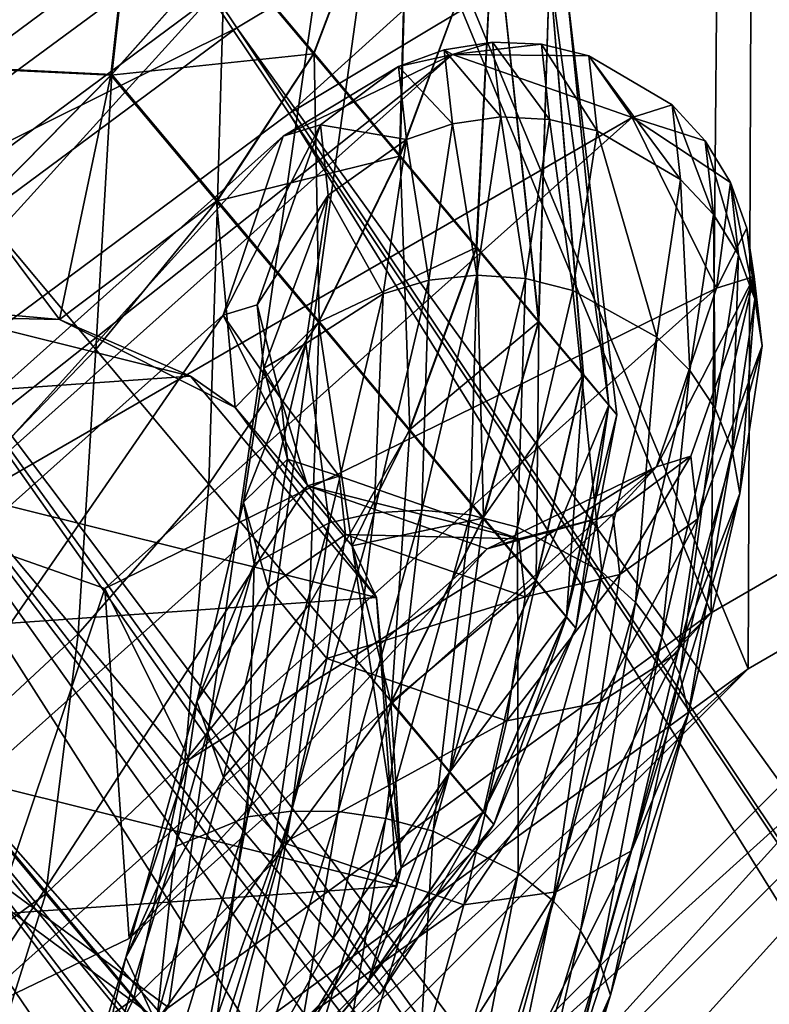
# Model space of a CAD drawing. Header units: metres. Extents: x 0 to 904, y -904 to 0.
# Tile 67 of 253: x 133 to 153, y -112 to -87. Entities that reach past the tile are written whole.
import ezdxf

# ---------------------------------------------------------------- set-up
doc = ezdxf.new("R2010")
doc.units = ezdxf.units.M

msp = doc.modelspace()

# ---------------------------------------------------------------- linework, layer by layer
at = {"layer": 'top'}
for points in [[(135.077225, -58.462112, 2063.059814), (132.405029, -54.393982, 2063.059814), (126.493332, -88.116982, 2063.059814)], [(132.405029, -54.393982, 163.059692), (135.077225, -58.462112, 163.059692), (126.493332, -88.116982, 163.059692)], [(135.077225, -58.462112, 2063.059814), (126.493332, -88.116982, 2063.059814), (139.145386, -61.13427, 2063.059814)], [(135.077225, -58.462112, 163.059692), (139.145386, -61.13427, 163.059692), (126.493332, -88.116982, 163.059692)], [(126.493332, -88.116982, 2063.059814), (146.56282, -74.763893, 2063.059814), (139.145386, -61.13427, 2063.059814)], [(126.493332, -88.116982, 163.059692), (139.145386, -61.13427, 163.059692), (146.56282, -74.763893, 163.059692)], [(126.493332, -88.116982, 163.059692), (146.56282, -74.763893, 163.059692), (126.493332, -88.116982, 2063.059814)], [(146.56282, -74.763893, 163.059692), (146.56282, -74.763893, 2063.059814), (126.493332, -88.116982, 2063.059814)]]:
    msp.add_3dface(points, dxfattribs=at)
at = {"layer": 'top0123413'}
for points in [[(141.996323, -79.439949, 160.059708), (117.224632, -97.682732, 160.059708), (20.424814, -12.458053, 160.059708)], [(118.359528, -98.991165, 163.059708), (142.909363, -80.911797, 163.059708), (20.424814, -15.458053, 163.059708)], [(166.368546, -93.45578, 118.079933), (151.634583, -73.835762, 160.059708), (178.132599, -61.90757, 160.059708)], [(178.722626, -63.53603, 163.059708), (152.462036, -75.357376, 163.059708), (167.182159, -95.003593, 121.051247)], [(151.383621, -102.141632, 118.157684), (141.996323, -79.439949, 160.059708), (151.634583, -73.835762, 160.059708)], [(166.368546, -93.45578, 118.079933), (151.383621, -102.141632, 118.157684), (151.634583, -73.835762, 160.059708)], [(599.026855, -599.023621, 106.499786), (74.938576, -244.304413, 117.34655), (244.305359, -74.93528, 117.346581)], [(74.938576, -244.304413, 117.34655), (75.496498, -229.329498, 117.524498), (244.305359, -74.93528, 117.346581)], [(244.305359, -74.93528, 117.346581), (75.496498, -229.329498, 117.524498), (229.33046, -75.495567, 117.524498)], [(152.462036, -75.357376, 163.059708), (142.909363, -80.911797, 163.059708), (152.348343, -103.600594, 121.12822)], [(167.182159, -95.003593, 121.051247), (152.462036, -75.357376, 163.059708), (152.348343, -103.600594, 121.12822)], [(75.496498, -229.329498, 117.524498), (213.60553, -77.537285, 117.693382), (229.33046, -75.495567, 117.524498)], [(229.476379, -77.234627, 120.501686), (76.680428, -244.304428, 120.325508), (244.305359, -76.679497, 120.325508)], [(76.680428, -244.304428, 120.325508), (592.962036, -609.72644, 109.443001), (244.305359, -76.679497, 120.325508)], [(77.234871, -229.483627, 120.501595), (76.680428, -244.304428, 120.325508), (229.476379, -77.234627, 120.501686)], [(79.254448, -213.927536, 120.668671), (77.234871, -229.483627, 120.501595), (229.476379, -77.234627, 120.501686)], [(229.476379, -77.234627, 120.501686), (213.92392, -79.254364, 120.668716), (79.254448, -213.927536, 120.668671)], [(75.496498, -229.329498, 117.524498), (77.538223, -213.604507, 117.693382), (213.60553, -77.537285, 117.693382)], [(77.538223, -213.604507, 117.693382), (197.676346, -81.181343, 117.845009), (213.60553, -77.537285, 117.693382)], [(213.92392, -79.254364, 120.668716), (82.865562, -198.143082, 120.818924), (79.254448, -213.927536, 120.668671)], [(213.92392, -79.254364, 120.668716), (198.150421, -82.862846, 120.818863), (82.865562, -198.143082, 120.818924)], [(137.239929, -112.429337, 118.205276), (117.224632, -97.682732, 160.059708), (141.996323, -79.439949, 160.059708)], [(151.383621, -102.141632, 118.157684), (137.239929, -112.429337, 118.205276), (141.996323, -79.439949, 160.059708)], [(142.909363, -80.911797, 163.059708), (118.359528, -98.991165, 163.059708), (138.347977, -113.783012, 121.175346)], [(152.348343, -103.600594, 121.12822), (142.909363, -80.911797, 163.059708), (138.347977, -113.783012, 121.175346)], [(77.538223, -213.604507, 117.693382), (81.182274, -197.6754, 117.845009), (197.676346, -81.181343, 117.845009)], [(81.182274, -197.6754, 117.845009), (181.883881, -86.467819, 117.974686), (197.676346, -81.181343, 117.845009)], [(198.150421, -82.862846, 120.818863), (182.520538, -88.095657, 120.947189), (82.865562, -198.143082, 120.818924)], [(81.182274, -197.6754, 117.845009), (86.46875, -181.88295, 117.974686), (181.883881, -86.467819, 117.974686)], [(86.46875, -181.88295, 117.974686), (166.368546, -93.45578, 118.079933), (181.883881, -86.467819, 117.974686)], [(82.865562, -198.143082, 120.818924), (182.520538, -88.095657, 120.947189), (88.099136, -182.513092, 120.947243)], [(182.520538, -88.095657, 120.947189), (167.182159, -95.003593, 121.051247), (88.099136, -182.513092, 120.947243)], [(86.46875, -181.88295, 117.974686), (93.456711, -166.367615, 118.079933), (166.368546, -93.45578, 118.079933)], [(93.456711, -166.367615, 118.079933), (151.383621, -102.141632, 118.157684), (166.368546, -93.45578, 118.079933)], [(88.099136, -182.513092, 120.947243), (167.182159, -95.003593, 121.051247), (95.003654, -167.182938, 121.051231)], [(167.182159, -95.003593, 121.051247), (103.593681, -152.359482, 121.128174), (95.003654, -167.182938, 121.051231)], [(167.182159, -95.003593, 121.051247), (152.348343, -103.600594, 121.12822), (103.593681, -152.359482, 121.128174)], [(137.239929, -112.429337, 118.205276), (124.186272, -124.185341, 118.221291), (117.224632, -97.682732, 160.059708)], [(138.347977, -113.783012, 121.175346), (118.359528, -98.991165, 163.059708), (125.423309, -125.422371, 121.191208)], [(93.456711, -166.367615, 118.079933), (102.142563, -151.38269, 118.157677), (151.383621, -102.141632, 118.157684)], [(102.142563, -151.38269, 118.157677), (137.239929, -112.429337, 118.205276), (151.383621, -102.141632, 118.157684)], [(152.348343, -103.600594, 121.12822), (113.787743, -138.342361, 121.175354), (103.593681, -152.359482, 121.128174)], [(152.348343, -103.600594, 121.12822), (138.347977, -113.783012, 121.175346), (113.787743, -138.342361, 121.175354)]]:
    msp.add_3dface(points, dxfattribs=at)
at = {"layer": 'top0123414'}
for points in [[(122.004242, -95.349213, 2066.059814), (137.162277, -84.107544, 2066.059814), (13, -13, 2066.059814)], [(16, -16, 2063.059814), (138.351257, -86.081688, 2063.059814), (123.367096, -97.20874, 2063.059814)], [(140.384476, -89.120834, 2076.706299), (138.351257, -86.081688, 2063.059814), (154.354889, -76.478493, 2063.059814)], [(156.080109, -79.702454, 2076.706299), (140.384476, -89.120834, 2076.706299), (154.354889, -76.478493, 2063.059814)], [(139.01976, -86.887444, 2078.537354), (154.925293, -77.354385, 2078.537354), (137.162277, -84.107544, 2066.059814)], [(154.925293, -77.354385, 2078.537354), (139.01976, -86.887444, 2078.537354), (220.579483, -200.184662, 2176.059814)], [(216.921631, -203.478607, 2173.059814), (140.384476, -89.120834, 2076.706299), (156.080109, -79.702454, 2076.706299)], [(139.01976, -86.887444, 2078.537354), (137.162277, -84.107544, 2066.059814), (122.004242, -95.349213, 2066.059814)], [(125.688683, -100.033745, 2076.706299), (123.367096, -97.20874, 2063.059814), (138.351257, -86.081688, 2063.059814)], [(140.384476, -89.120834, 2076.706299), (125.688683, -100.033745, 2076.706299), (138.351257, -86.081688, 2063.059814)], [(124.125267, -97.933662, 2078.537354), (139.01976, -86.887444, 2078.537354), (122.004242, -95.349213, 2066.059814)], [(139.01976, -86.887444, 2078.537354), (124.125267, -97.933662, 2078.537354), (216.397446, -202.691254, 2176.059814)], [(139.01976, -86.887444, 2078.537354), (216.397446, -202.691254, 2176.059814), (220.579483, -200.184662, 2176.059814)], [(213.07988, -206.328049, 2173.059814), (125.688683, -100.033745, 2076.706299), (140.384476, -89.120834, 2076.706299)], [(216.921631, -203.478607, 2173.059814), (213.07988, -206.328049, 2173.059814), (140.384476, -89.120834, 2076.706299)], [(124.125267, -97.933662, 2078.537354), (110.386086, -110.386086, 2078.537354), (212.481262, -205.595688, 2176.059814)], [(124.125267, -97.933662, 2078.537354), (212.481262, -205.595688, 2176.059814), (216.397446, -202.691254, 2176.059814)], [(209.538208, -209.538208, 2173.059814), (112.235291, -112.235291, 2076.706299), (125.688683, -100.033745, 2076.706299)], [(213.07988, -206.328049, 2173.059814), (209.538208, -209.538208, 2173.059814), (125.688683, -100.033745, 2076.706299)], [(110.386086, -110.386086, 2078.537354), (97.933662, -124.125267, 2078.537354), (205.595688, -212.481262, 2176.059814)], [(110.386086, -110.386086, 2078.537354), (208.869354, -208.869354, 2176.059814), (212.481262, -205.595688, 2176.059814)], [(208.869354, -208.869354, 2176.059814), (110.386086, -110.386086, 2078.537354), (205.595688, -212.481262, 2176.059814)], [(100.033745, -125.688683, 2076.706299), (112.235291, -112.235291, 2076.706299), (206.328049, -213.07988, 2173.059814)], [(112.235291, -112.235291, 2076.706299), (209.538208, -209.538208, 2173.059814), (206.328049, -213.07988, 2173.059814)]]:
    msp.add_3dface(points, dxfattribs=at)
at = {"layer": 'top0123417'}
for points in [[(143.232407, -87.900002, 897.804077), (144.645233, -87.582687, 909.468872), (144.428619, -87.462624, 897.842041)], [(144.428619, -87.462624, 897.842041), (144.639282, -89.388397, 886.513428), (143.232407, -87.900002, 897.804077)], [(144.645233, -87.582687, 909.468872), (145.686218, -87.266388, 897.901917), (144.428619, -87.462624, 897.842041)], [(144.428619, -87.462624, 897.842041), (145.686218, -87.266388, 897.901917), (145.899643, -89.211891, 886.44989)], [(144.428619, -87.462624, 897.842041), (145.899643, -89.211891, 886.44989), (144.639282, -89.388397, 886.513428)], [(144.645233, -87.582687, 909.468872), (146.956894, -87.31884, 897.981323), (145.686218, -87.266388, 897.901917)], [(148.191818, -87.617958, 898.077209), (146.956894, -87.31884, 897.981323), (144.645233, -87.582687, 909.468872)], [(145.686218, -87.266388, 897.901917), (147.172287, -89.275795, 886.453064), (145.899643, -89.211891, 886.44989)], [(146.956894, -87.31884, 897.981323), (147.172287, -89.275795, 886.453064), (145.686218, -87.266388, 897.901917)], [(147.172287, -89.275795, 886.453064), (146.956894, -87.31884, 897.981323), (148.40831, -89.57766, 886.522766)], [(146.956894, -87.31884, 897.981323), (148.191818, -87.617958, 898.077209), (148.40831, -89.57766, 886.522766)], [(130.90535, -99.865028, 1013.760315), (144.645233, -87.582687, 909.468872), (126.489098, -101.999138, 1012.927124)], [(144.645233, -87.582687, 909.468872), (140.228699, -89.717056, 908.637939), (126.489098, -101.999138, 1012.927124)], [(149.324921, -89.223007, 909.871521), (144.645233, -87.582687, 909.468872), (130.90535, -99.865028, 1013.760315)], [(140.228699, -89.717056, 908.637939), (144.645233, -87.582687, 909.468872), (143.232407, -87.900002, 897.804077)], [(149.324921, -89.223007, 909.871521), (148.191818, -87.617958, 898.077209), (144.645233, -87.582687, 909.468872)], [(150.367752, -88.901192, 898.303284), (148.191818, -87.617958, 898.077209), (149.324921, -89.223007, 909.871521)], [(148.40831, -89.57766, 886.522766), (148.191818, -87.617958, 898.077209), (150.58374, -90.840179, 886.848633)], [(148.191818, -87.617958, 898.077209), (150.367752, -88.901192, 898.303284), (150.58374, -90.840179, 886.848633)], [(141.203949, -89.422333, 897.798584), (140.228699, -89.717056, 908.637939), (143.232407, -87.900002, 897.804077)], [(141.203949, -89.422333, 897.798584), (143.232407, -87.900002, 897.804077), (143.439651, -89.798546, 886.641235)], [(143.232407, -87.900002, 897.804077), (144.639282, -89.388397, 886.513428), (143.439651, -89.798546, 886.641235)], [(151.225143, -89.835983, 898.424805), (150.367752, -88.901192, 898.303284), (149.324921, -89.223007, 909.871521)], [(151.439545, -91.752319, 887.092285), (150.367752, -88.901192, 898.303284), (151.225143, -89.835983, 898.424805)], [(150.58374, -90.840179, 886.848633), (150.367752, -88.901192, 898.303284), (151.439545, -91.752319, 887.092285)], [(135.582382, -101.507713, 1014.183044), (149.324921, -89.223007, 909.871521), (130.90535, -99.865028, 1013.760315)], [(151.526138, -93.676041, 909.610046), (149.324921, -89.223007, 909.871521), (135.582382, -101.507713, 1014.183044)], [(145.899643, -89.211891, 886.44989), (145.27597, -93.334946, 875.606018), (144.639282, -89.388397, 886.513428)], [(145.899643, -89.211891, 886.44989), (146.545181, -93.424408, 875.536438), (145.27597, -93.334946, 875.606018)], [(145.899643, -89.211891, 886.44989), (147.172287, -89.275795, 886.453064), (146.545181, -93.424408, 875.536438)], [(147.172287, -89.275795, 886.453064), (147.780594, -93.733597, 875.58075), (146.545181, -93.424408, 875.536438)], [(148.40831, -89.57766, 886.522766), (147.780594, -93.733597, 875.58075), (147.172287, -89.275795, 886.453064)], [(151.225143, -89.835983, 898.424805), (149.324921, -89.223007, 909.871521), (151.882751, -90.920715, 898.545715)], [(149.324921, -89.223007, 909.871521), (151.526138, -93.676041, 909.610046), (151.882751, -90.920715, 898.545715)], [(139.5466, -94.106094, 898.053894), (138.662704, -94.375702, 907.865417), (141.203949, -89.422333, 897.798584)], [(138.662704, -94.375702, 907.865417), (140.228699, -89.717056, 908.637939), (141.203949, -89.422333, 897.798584)], [(139.5466, -94.106094, 898.053894), (141.203949, -89.422333, 897.798584), (141.402863, -91.248322, 887.067566)], [(141.203949, -89.422333, 897.798584), (143.439651, -89.798546, 886.641235), (141.402863, -91.248322, 887.067566)], [(143.439651, -89.798546, 886.641235), (144.639282, -89.388397, 886.513428), (144.021713, -93.468658, 875.786804)], [(144.639282, -89.388397, 886.513428), (145.27597, -93.334946, 875.606018), (144.021713, -93.468658, 875.786804)], [(126.489098, -101.999138, 1012.927124), (140.228699, -89.717056, 908.637939), (124.92086, -106.659782, 1012.171631)], [(140.228699, -89.717056, 908.637939), (138.662704, -94.375702, 907.865417), (124.92086, -106.659782, 1012.171631)], [(141.402863, -91.248322, 887.067566), (143.439651, -89.798546, 886.641235), (142.830627, -93.820389, 876.071899)], [(143.439651, -89.798546, 886.641235), (144.021713, -93.468658, 875.786804), (142.830627, -93.820389, 876.071899)], [(149.963196, -94.955643, 876), (147.780594, -93.733597, 875.58075), (148.40831, -89.57766, 886.522766)], [(150.58374, -90.840179, 886.848633), (149.963196, -94.955643, 876), (148.40831, -89.57766, 886.522766)], [(152.094742, -92.807243, 887.377991), (151.439545, -91.752319, 887.092285), (151.225143, -89.835983, 898.424805)], [(151.882751, -90.920715, 898.545715), (152.094742, -92.807243, 887.377991), (151.225143, -89.835983, 898.424805)], [(150.826523, -95.821541, 876.358765), (149.963196, -94.955643, 876), (150.58374, -90.840179, 886.848633)], [(151.439545, -91.752319, 887.092285), (150.826523, -95.821541, 876.358765), (150.58374, -90.840179, 886.848633)], [(151.882751, -90.920715, 898.545715), (151.526138, -93.676041, 909.610046), (152.315292, -92.113701, 898.661499)], [(152.094742, -92.807243, 887.377991), (151.882751, -90.920715, 898.545715), (152.524155, -93.964417, 887.694641)], [(152.524155, -93.964417, 887.694641), (151.882751, -90.920715, 898.545715), (152.315292, -92.113701, 898.661499)], [(139.5466, -94.106094, 898.053894), (141.402863, -91.248322, 887.067566), (139.727554, -95.756569, 888.339783)], [(139.727554, -95.756569, 888.339783), (141.402863, -91.248322, 887.067566), (140.816833, -95.116013, 876.907532)], [(141.402863, -91.248322, 887.067566), (142.830627, -93.820389, 876.071899), (140.816833, -95.116013, 876.907532)], [(150.826523, -95.821541, 876.358765), (151.439545, -91.752319, 887.092285), (151.491501, -96.815048, 876.799866)], [(151.491501, -96.815048, 876.799866), (151.439545, -91.752319, 887.092285), (152.094742, -92.807243, 887.377991)], [(151.526138, -93.676041, 909.610046), (152.506165, -93.369087, 898.767639), (152.315292, -92.113701, 898.661499)], [(152.315292, -92.113701, 898.661499), (152.506165, -93.369087, 898.767639), (152.711273, -95.179375, 888.030151)], [(152.315292, -92.113701, 898.661499), (152.711273, -95.179375, 888.030151), (152.524155, -93.964417, 887.694641)], [(151.932571, -97.89798, 877.306274), (151.491501, -96.815048, 876.799866), (152.094742, -92.807243, 887.377991)], [(151.932571, -97.89798, 877.306274), (152.094742, -92.807243, 887.377991), (152.524155, -93.964417, 887.694641)], [(144.021713, -93.468658, 875.786804), (145.27597, -93.334946, 875.606018), (143.841904, -99.458427, 865.837463)], [(145.27597, -93.334946, 875.606018), (145.102448, -99.586517, 865.70166), (143.841904, -99.458427, 865.837463)], [(146.545181, -93.424408, 875.536438), (145.102448, -99.586517, 865.70166), (145.27597, -93.334946, 875.606018)], [(151.526138, -93.676041, 909.610046), (149.9608, -98.333946, 908.837708), (152.506165, -93.369087, 898.767639)], [(149.9608, -98.333946, 908.837708), (150.848816, -98.052849, 899.022888), (152.506165, -93.369087, 898.767639)], [(152.506165, -93.369087, 898.767639), (150.848816, -98.052849, 899.022888), (151.035965, -99.687622, 889.302368)], [(151.035965, -99.687622, 889.302368), (152.711273, -95.179375, 888.030151), (152.506165, -93.369087, 898.767639)], [(137.780151, -105.963837, 1013.947754), (151.526138, -93.676041, 909.610046), (135.582382, -101.507713, 1014.183044)], [(151.526138, -93.676041, 909.610046), (137.780151, -105.963837, 1013.947754), (149.9608, -98.333946, 908.837708)], [(142.830627, -93.820389, 876.071899), (144.021713, -93.468658, 875.786804), (142.602341, -99.528015, 866.124573)], [(144.021713, -93.468658, 875.786804), (143.841904, -99.458427, 865.837463), (142.602341, -99.528015, 866.124573)], [(145.102448, -99.586517, 865.70166), (146.545181, -93.424408, 875.536438), (146.335526, -99.907364, 865.72229)], [(146.545181, -93.424408, 875.536438), (147.780594, -93.733597, 875.58075), (146.335526, -99.907364, 865.72229)], [(140.816833, -95.116013, 876.907532), (142.830627, -93.820389, 876.071899), (141.431396, -99.79261, 866.55188)], [(142.830627, -93.820389, 876.071899), (142.602341, -99.528015, 866.124573), (141.431396, -99.79261, 866.55188)], [(147.780594, -93.733597, 875.58075), (148.532654, -101.07106, 866.223938), (146.335526, -99.907364, 865.72229)], [(149.963196, -94.955643, 876), (148.532654, -101.07106, 866.223938), (147.780594, -93.733597, 875.58075)], [(138.662704, -94.375702, 907.865417), (139.5466, -94.106094, 898.053894), (140.170013, -96.554466, 898.275757)], [(140.170013, -96.554466, 898.275757), (139.5466, -94.106094, 898.053894), (139.727554, -95.756569, 888.339783)], [(152.524155, -93.964417, 887.694641), (152.132813, -99.028717, 877.858582), (151.932571, -97.89798, 877.306274)], [(152.711273, -95.179375, 888.030151), (152.132813, -99.028717, 877.858582), (152.524155, -93.964417, 887.694641)], [(127.119377, -111.116577, 1011.936401), (124.92086, -106.659782, 1012.171631), (138.662704, -94.375702, 907.865417)], [(140.86467, -98.829399, 907.603943), (127.119377, -111.116577, 1011.936401), (138.662704, -94.375702, 907.865417)], [(140.86467, -98.829399, 907.603943), (138.662704, -94.375702, 907.865417), (140.170013, -96.554466, 898.275757)], [(149.412247, -101.869194, 866.685669), (148.532654, -101.07106, 866.223938), (149.963196, -94.955643, 876)], [(150.826523, -95.821541, 876.358765), (149.412247, -101.869194, 866.685669), (149.963196, -94.955643, 876)], [(139.727554, -95.756569, 888.339783), (140.816833, -95.116013, 876.907532), (139.197906, -99.255516, 879.14209)], [(139.197906, -99.255516, 879.14209), (140.816833, -95.116013, 876.907532), (139.471008, -100.859024, 867.756836)], [(140.816833, -95.116013, 876.907532), (141.431396, -99.79261, 866.55188), (139.471008, -100.859024, 867.756836)], [(150.513885, -103.168221, 880.09314), (152.711273, -95.179375, 888.030151), (151.035965, -99.687622, 889.302368)], [(152.132813, -99.028717, 877.858582), (152.711273, -95.179375, 888.030151), (150.513885, -103.168221, 880.09314)], [(140.344086, -98.1287, 888.991943), (139.727554, -95.756569, 888.339783), (139.197906, -99.255516, 879.14209)], [(140.170013, -96.554466, 898.275757), (139.727554, -95.756569, 888.339783), (140.344086, -98.1287, 888.991943)], [(150.09877, -102.772362, 867.266052), (149.412247, -101.869194, 866.685669), (150.826523, -95.821541, 876.358765)], [(151.491501, -96.815048, 876.799866), (150.09877, -102.772362, 867.266052), (150.826523, -95.821541, 876.358765)], [(140.86467, -98.829399, 907.603943), (140.170013, -96.554466, 898.275757), (141.685013, -98.573997, 898.518188)], [(141.685013, -98.573997, 898.518188), (140.170013, -96.554466, 898.275757), (140.344086, -98.1287, 888.991943)], [(150.09877, -102.772362, 867.266052), (151.491501, -96.815048, 876.799866), (150.565826, -103.74585, 867.94281)], [(150.565826, -103.74585, 867.94281), (151.491501, -96.815048, 876.799866), (151.932571, -97.89798, 877.306274)], [(150.795471, -104.752258, 868.68988), (150.565826, -103.74585, 867.94281), (151.932571, -97.89798, 877.306274)], [(152.132813, -99.028717, 877.858582), (150.795471, -104.752258, 868.68988), (151.932571, -97.89798, 877.306274)], [(140.344086, -98.1287, 888.991943), (139.197906, -99.255516, 879.14209), (139.839233, -101.469193, 880.200806)], [(139.839233, -101.469193, 880.200806), (141.855087, -100.095757, 889.521301), (140.344086, -98.1287, 888.991943)], [(141.855087, -100.095757, 889.521301), (141.685013, -98.573997, 898.518188), (140.344086, -98.1287, 888.991943)], [(150.848816, -98.052849, 899.022888), (149.9608, -98.333946, 908.837708), (148.820358, -99.575188, 899.017456)], [(148.820358, -99.575188, 899.017456), (148.999176, -101.137398, 889.728699), (150.848816, -98.052849, 899.022888)], [(150.848816, -98.052849, 899.022888), (148.999176, -101.137398, 889.728699), (151.035965, -99.687622, 889.302368)], [(137.780151, -105.963837, 1013.947754), (136.212555, -110.623749, 1013.192444), (149.9608, -98.333946, 908.837708)], [(149.9608, -98.333946, 908.837708), (136.212555, -110.623749, 1013.192444), (145.544601, -100.468994, 908.006653)], [(149.9608, -98.333946, 908.837708), (145.544601, -100.468994, 908.006653), (148.820358, -99.575188, 899.017456)], [(146.366547, -100.208794, 898.919617), (140.86467, -98.829399, 907.603943), (141.685013, -98.573997, 898.518188)], [(141.685013, -98.573997, 898.518188), (141.855087, -100.095757, 889.521301), (146.366547, -100.208794, 898.919617)], [(131.796646, -112.758537, 1012.359253), (127.119377, -111.116577, 1011.936401), (140.86467, -98.829399, 907.603943)], [(145.544601, -100.468994, 908.006653), (131.796646, -112.758537, 1012.359253), (140.86467, -98.829399, 907.603943)], [(145.544601, -100.468994, 908.006653), (140.86467, -98.829399, 907.603943), (146.366547, -100.208794, 898.919617)], [(150.795471, -104.752258, 868.68988), (152.132813, -99.028717, 877.858582), (149.30484, -108.345619, 871.790771)], [(149.30484, -108.345619, 871.790771), (152.132813, -99.028717, 877.858582), (150.513885, -103.168221, 880.09314)], [(139.197906, -99.255516, 879.14209), (139.471008, -100.859024, 867.756836), (137.980362, -104.452385, 870.857727)], [(139.197906, -99.255516, 879.14209), (137.980362, -104.452385, 870.857727), (139.839233, -101.469193, 880.200806)], [(141.431396, -99.79261, 866.55188), (142.602341, -99.528015, 866.124573), (140.442261, -107.305519, 857.943176)], [(142.602341, -99.528015, 866.124573), (141.659149, -107.318703, 857.565186), (140.442261, -107.305519, 857.943176)], [(142.602341, -99.528015, 866.124573), (143.841904, -99.458427, 865.837463), (141.659149, -107.318703, 857.565186)], [(143.841904, -99.458427, 865.837463), (142.906097, -107.496948, 857.372314), (141.659149, -107.318703, 857.565186)], [(143.841904, -99.458427, 865.837463), (145.102448, -99.586517, 865.70166), (142.906097, -107.496948, 857.372314)], [(148.820358, -99.575188, 899.017456), (145.544601, -100.468994, 908.006653), (146.366547, -100.208794, 898.919617)], [(146.366547, -100.208794, 898.919617), (146.539185, -101.724052, 889.919983), (148.820358, -99.575188, 899.017456)], [(146.539185, -101.724052, 889.919983), (148.999176, -101.137398, 889.728699), (148.820358, -99.575188, 899.017456)], [(139.471008, -100.859024, 867.756836), (141.431396, -99.79261, 866.55188), (139.302246, -107.457893, 858.491699)], [(141.431396, -99.79261, 866.55188), (140.442261, -107.305519, 857.943176), (139.302246, -107.457893, 858.491699)], [(145.102448, -99.586517, 865.70166), (144.135223, -107.833389, 857.371887), (142.906097, -107.496948, 857.372314)], [(144.135223, -107.833389, 857.371887), (145.102448, -99.586517, 865.70166), (146.335526, -99.907364, 865.72229)], [(151.035965, -99.687622, 889.302368), (148.999176, -101.137398, 889.728699), (148.500107, -104.463852, 880.928772)], [(148.500107, -104.463852, 880.928772), (150.513885, -103.168221, 880.09314), (151.035965, -99.687622, 889.302368)], [(135.582382, -101.507713, 1014.183044), (130.90535, -99.865028, 1013.760315), (131.796646, -112.758537, 1012.359253)], [(146.335526, -99.907364, 865.72229), (146.353531, -108.923599, 857.941162), (144.135223, -107.833389, 857.371887)], [(146.335526, -99.907364, 865.72229), (148.532654, -101.07106, 866.223938), (146.353531, -108.923599, 857.941162)], [(141.855087, -100.095757, 889.521301), (139.839233, -101.469193, 880.200806), (141.367523, -103.32859, 881.000732)], [(146.539185, -101.724052, 889.919983), (141.855087, -100.095757, 889.521301), (141.367523, -103.32859, 881.000732)], [(141.855087, -100.095757, 889.521301), (146.539185, -101.724052, 889.919983), (146.366547, -100.208794, 898.919617)], [(136.212555, -110.623749, 1013.192444), (131.796646, -112.758537, 1012.359253), (145.544601, -100.468994, 908.006653)], [(139.471008, -100.859024, 867.756836), (137.42334, -108.229767, 860.010315), (137.980362, -104.452385, 870.857727)], [(137.42334, -108.229767, 860.010315), (139.471008, -100.859024, 867.756836), (139.302246, -107.457893, 858.491699)], [(148.532654, -101.07106, 866.223938), (147.257477, -109.63546, 858.489014), (146.353531, -108.923599, 857.941162)], [(149.412247, -101.869194, 866.685669), (147.257477, -109.63546, 858.489014), (148.532654, -101.07106, 866.223938)], [(148.999176, -101.137398, 889.728699), (146.054749, -104.949287, 881.394653), (148.500107, -104.463852, 880.928772)], [(148.999176, -101.137398, 889.728699), (146.539185, -101.724052, 889.919983), (146.054749, -104.949287, 881.394653)], [(135.582382, -101.507713, 1014.183044), (131.796646, -112.758537, 1012.359253), (136.212555, -110.623749, 1013.192444)], [(137.780151, -105.963837, 1013.947754), (135.582382, -101.507713, 1014.183044), (136.212555, -110.623749, 1013.192444)], [(139.839233, -101.469193, 880.200806), (137.980362, -104.452385, 870.857727), (138.677063, -106.432281, 872.281555)], [(141.367523, -103.32859, 881.000732), (139.839233, -101.469193, 880.200806), (138.677063, -106.432281, 872.281555)], [(146.539185, -101.724052, 889.919983), (141.367523, -103.32859, 881.000732), (146.054749, -104.949287, 881.394653)], [(147.976349, -110.423347, 859.186401), (147.257477, -109.63546, 858.489014), (149.412247, -101.869194, 866.685669)], [(150.09877, -102.772362, 867.266052), (147.976349, -110.423347, 859.186401), (149.412247, -101.869194, 866.685669)], [(148.482544, -111.256981, 860.006592), (147.976349, -110.423347, 859.186401), (150.09877, -102.772362, 867.266052)], [(150.565826, -103.74585, 867.94281), (148.482544, -111.256981, 860.006592), (150.09877, -102.772362, 867.266052)], [(147.344437, -109.412033, 872.995728), (150.513885, -103.168221, 880.09314), (148.500107, -104.463852, 880.928772)], [(150.513885, -103.168221, 880.09314), (147.344437, -109.412033, 872.995728), (149.30484, -108.345619, 871.790771)], [(141.367523, -103.32859, 881.000732), (138.677063, -106.432281, 872.281555), (140.243179, -108.133583, 873.323669)], [(146.054749, -104.949287, 881.394653), (141.367523, -103.32859, 881.000732), (140.243179, -108.133583, 873.323669)], [(148.756607, -112.104324, 860.91803), (148.482544, -111.256981, 860.006592), (150.565826, -103.74585, 867.94281)], [(150.795471, -104.752258, 868.68988), (148.756607, -112.104324, 860.91803), (150.565826, -103.74585, 867.94281)], [(138.677063, -106.432281, 872.281555), (137.980362, -104.452385, 870.857727), (136.127396, -111.1231, 863.844238)], [(137.980362, -104.452385, 870.857727), (137.42334, -108.229767, 860.010315), (136.127396, -111.1231, 863.844238)], [(148.500107, -104.463852, 880.928772), (146.054749, -104.949287, 881.394653), (144.933929, -109.746216, 873.710144)], [(144.933929, -109.746216, 873.710144), (147.344437, -109.412033, 872.995728), (148.500107, -104.463852, 880.928772)], [(146.054749, -104.949287, 881.394653), (140.243179, -108.133583, 873.323669), (144.933929, -109.746216, 873.710144)], [(148.756607, -112.104324, 860.91803), (150.795471, -104.752258, 868.68988), (147.460663, -114.997658, 864.751892)], [(147.460663, -114.997658, 864.751892), (150.795471, -104.752258, 868.68988), (149.30484, -108.345619, 871.790771)], [(138.677063, -106.432281, 872.281555), (136.127396, -111.1231, 863.844238), (136.907654, -112.80407, 865.575867)], [(140.243179, -108.133583, 873.323669), (138.677063, -106.432281, 872.281555), (136.907654, -112.80407, 865.575867)], [(136.535004, -116.485611, 852.23877), (137.42334, -108.229767, 860.010315), (139.302246, -107.457893, 858.491699)], [(136.535004, -116.485611, 852.23877), (139.302246, -107.457893, 858.491699), (137.634659, -116.465805, 851.595215)], [(139.302246, -107.457893, 858.491699), (140.442261, -107.305519, 857.943176), (137.634659, -116.465805, 851.595215)], [(140.442261, -107.305519, 857.943176), (138.821793, -116.576981, 851.145508), (137.634659, -116.465805, 851.595215)], [(140.442261, -107.305519, 857.943176), (141.659149, -107.318703, 857.565186), (138.821793, -116.576981, 851.145508)], [(141.659149, -107.318703, 857.565186), (140.050812, -116.81488, 850.906982), (138.821793, -116.576981, 851.145508)], [(141.659149, -107.318703, 857.565186), (142.906097, -107.496948, 857.372314), (140.050812, -116.81488, 850.906982)], [(142.906097, -107.496948, 857.372314), (141.274475, -117.170349, 850.888794), (140.050812, -116.81488, 850.906982)], [(142.906097, -107.496948, 857.372314), (144.135223, -107.833389, 857.371887), (141.274475, -117.170349, 850.888794)], [(144.135223, -107.833389, 857.371887), (143.519653, -118.175369, 851.50769), (141.274475, -117.170349, 850.888794)], [(146.353531, -108.923599, 857.941162), (143.519653, -118.175369, 851.50769), (144.135223, -107.833389, 857.371887)], [(136.127396, -111.1231, 863.844238), (137.42334, -108.229767, 860.010315), (134.762238, -116.910141, 854.002136)], [(137.42334, -108.229767, 860.010315), (136.535004, -116.485611, 852.23877), (134.762238, -116.910141, 854.002136)], [(140.243179, -108.133583, 873.323669), (136.907654, -112.80407, 865.575867), (138.530457, -114.303825, 866.821045)], [(144.933929, -109.746216, 873.710144), (140.243179, -108.133583, 873.323669), (138.530457, -114.303825, 866.821045)], [(147.344437, -109.412033, 872.995728), (145.581757, -115.769531, 866.270569), (149.30484, -108.345619, 871.790771)], [(149.30484, -108.345619, 871.790771), (145.581757, -115.769531, 866.270569), (147.460663, -114.997658, 864.751892)], [(146.353531, -108.923599, 857.941162), (144.45488, -118.786301, 852.121033), (143.519653, -118.175369, 851.50769)], [(146.353531, -108.923599, 857.941162), (147.257477, -109.63546, 858.489014), (144.45488, -118.786301, 852.121033)], [(143.224854, -115.908714, 867.197021), (147.344437, -109.412033, 872.995728), (144.933929, -109.746216, 873.710144)], [(145.581757, -115.769531, 866.270569), (147.344437, -109.412033, 872.995728), (143.224854, -115.908714, 867.197021)], [(138.530457, -114.303825, 866.821045), (143.224854, -115.908714, 867.197021), (144.933929, -109.746216, 873.710144)], [(147.257477, -109.63546, 858.489014), (145.2155, -119.439049, 852.90802), (144.45488, -118.786301, 852.121033)], [(147.976349, -110.423347, 859.186401), (145.2155, -119.439049, 852.90802), (147.257477, -109.63546, 858.489014)], [(145.772293, -120.108521, 853.83844), (145.2155, -119.439049, 852.90802), (147.976349, -110.423347, 859.186401)], [(148.482544, -111.256981, 860.006592), (145.772293, -120.108521, 853.83844), (147.976349, -110.423347, 859.186401)], [(136.907654, -112.80407, 865.575867), (136.127396, -111.1231, 863.844238), (133.718994, -118.979691, 858.404175)], [(136.127396, -111.1231, 863.844238), (134.762238, -116.910141, 854.002136), (133.718994, -118.979691, 858.404175)], [(146.103851, -120.768997, 854.876526), (145.772293, -120.108521, 853.83844), (148.482544, -111.256981, 860.006592)], [(148.756607, -112.104324, 860.91803), (146.103851, -120.768997, 854.876526), (148.482544, -111.256981, 860.006592)], [(146.103851, -120.768997, 854.876526), (148.756607, -112.104324, 860.91803), (145.060608, -122.838547, 859.278625)], [(145.060608, -122.838547, 859.278625), (148.756607, -112.104324, 860.91803), (147.460663, -114.997658, 864.751892)]]:
    msp.add_3dface(points, dxfattribs=at)
at = {"layer": 'top0123418'}
for points in [[(126.33297, -88.488159, 1958.627197), (124.578621, -89.810173, 1963.930542), (166.546097, -144.292526, 1963.085205)], [(165.858154, -144.587128, 1953.325195), (124.578621, -89.810173, 1953.323853), (126.33297, -88.488159, 1958.627197)], [(126.33297, -88.488159, 1358.627197), (124.578621, -89.810173, 1363.930542), (166.546097, -144.292526, 1363.085205)], [(165.858154, -144.587128, 1353.325195), (124.578621, -89.810173, 1353.323853), (126.33297, -88.488159, 1358.627197)], [(167.986267, -143.763199, 1958.627197), (126.33297, -88.488159, 1958.627197), (166.546097, -144.292526, 1963.085205)], [(167.986267, -143.763199, 1958.627197), (165.858154, -144.587128, 1953.325195), (126.33297, -88.488159, 1958.627197)], [(167.986267, -143.763199, 1358.627197), (126.33297, -88.488159, 1358.627197), (166.546097, -144.292526, 1363.085205)], [(167.986267, -143.763199, 1358.627197), (165.858154, -144.587128, 1353.325195), (126.33297, -88.488159, 1358.627197)], [(124.578621, -89.810173, 1963.930542), (120.343231, -93.001808, 1966.127197), (164.117783, -145.457458, 1965.316895)], [(161.267014, -147.308762, 1951.127197), (120.343231, -93.001808, 1951.127197), (124.578621, -89.810173, 1953.323853)], [(124.578621, -89.810173, 1363.930542), (120.343231, -93.001808, 1366.127197), (164.117783, -145.457458, 1365.316895)], [(161.267014, -147.308762, 1351.127197), (120.343231, -93.001808, 1351.127197), (124.578621, -89.810173, 1353.323853)], [(166.546097, -144.292526, 1963.085205), (124.578621, -89.810173, 1963.930542), (164.117783, -145.457458, 1965.316895)], [(165.858154, -144.587128, 1953.325195), (161.267014, -147.308762, 1951.127197), (124.578621, -89.810173, 1953.323853)], [(166.546097, -144.292526, 1363.085205), (124.578621, -89.810173, 1363.930542), (164.117783, -145.457458, 1365.316895)], [(165.858154, -144.587128, 1353.325195), (161.267014, -147.308762, 1351.127197), (124.578621, -89.810173, 1353.323853)], [(120.343231, -93.001808, 1966.127197), (116.107849, -96.193443, 1963.930542), (158.70166, -149.538818, 1965.316895)], [(157.385361, -150.971924, 1953.325195), (116.107849, -96.193443, 1953.323853), (120.343231, -93.001808, 1951.127197)], [(120.343231, -93.001808, 1366.127197), (116.107849, -96.193443, 1363.930542), (158.70166, -149.538818, 1365.316895)], [(157.385361, -150.971924, 1353.325195), (116.107849, -96.193443, 1353.323853), (120.343231, -93.001808, 1351.127197)], [(164.117783, -145.457458, 1965.316895), (120.343231, -93.001808, 1966.127197), (161.266998, -147.308762, 1966.127197)], [(120.343231, -93.001808, 1966.127197), (158.70166, -149.538818, 1965.316895), (161.266998, -147.308762, 1966.127197)], [(161.267014, -147.308762, 1951.127197), (157.385361, -150.971924, 1953.325195), (120.343231, -93.001808, 1951.127197)], [(164.117783, -145.457458, 1365.316895), (120.343231, -93.001808, 1366.127197), (161.266998, -147.308762, 1366.127197)], [(120.343231, -93.001808, 1366.127197), (158.70166, -149.538818, 1365.316895), (161.266998, -147.308762, 1366.127197)], [(161.267014, -147.308762, 1351.127197), (157.385361, -150.971924, 1353.325195), (120.343231, -93.001808, 1351.127197)], [(116.107849, -96.193443, 1963.930542), (114.3535, -97.515457, 1958.627197), (156.912582, -151.551987, 1963.085205)], [(156.00679, -152.790512, 1958.627197), (114.3535, -97.515457, 1958.627197), (116.107849, -96.193443, 1953.323853)], [(116.107849, -96.193443, 1363.930542), (114.3535, -97.515457, 1358.627197), (156.912582, -151.551987, 1363.085205)], [(156.00679, -152.790512, 1358.627197), (114.3535, -97.515457, 1358.627197), (116.107849, -96.193443, 1353.323853)], [(116.107849, -96.193443, 1963.930542), (156.912582, -151.551987, 1963.085205), (158.70166, -149.538818, 1965.316895)], [(157.385361, -150.971924, 1953.325195), (156.00679, -152.790512, 1958.627197), (116.107849, -96.193443, 1953.323853)], [(116.107849, -96.193443, 1363.930542), (156.912582, -151.551987, 1363.085205), (158.70166, -149.538818, 1365.316895)], [(157.385361, -150.971924, 1353.325195), (156.00679, -152.790512, 1358.627197), (116.107849, -96.193443, 1353.323853)], [(114.3535, -97.515457, 1958.627197), (156.00679, -152.790512, 1958.627197), (156.912582, -151.551987, 1963.085205)], [(114.3535, -97.515457, 1358.627197), (156.00679, -152.790512, 1358.627197), (156.912582, -151.551987, 1363.085205)]]:
    msp.add_3dface(points, dxfattribs=at)
at = {"layer": 'top0123434'}
for points in [[(142.59726, -76.901436, 1043.041016), (100.465309, -112.255333, 1043.078369), (140.999176, -78.242424, 1053.566284)], [(142.59726, -76.901436, 1043.041016), (140.988235, -78.251602, 1032.518677), (100.465309, -112.255333, 1043.078369)], [(100.465309, -112.255333, 1043.078369), (102.074333, -110.905159, 1053.600708), (140.999176, -78.242424, 1053.566284)], [(140.988235, -78.251602, 1032.518677), (102.063393, -110.914345, 1032.553101), (100.465309, -112.255333, 1043.078369)], [(102.063393, -110.914345, 1032.553101), (140.988235, -78.251602, 1032.518677), (106.625282, -107.086349, 1023.627441)], [(140.999176, -78.242424, 1053.566284), (102.074333, -110.905159, 1053.600708), (106.6455, -107.069389, 1062.518311)], [(140.988235, -78.251602, 1032.518677), (136.417068, -82.087372, 1023.601074), (106.625282, -107.086349, 1023.627441)], [(140.999176, -78.242424, 1053.566284), (106.6455, -107.069389, 1062.518311), (136.437286, -82.070412, 1062.491943)], [(138.691681, -84.797737, 1023.92572), (143.508408, -81.000977, 1033.630493), (141.018768, -87.569878, 1024.966431)], [(143.518188, -80.992767, 1052.454224), (138.711563, -84.781059, 1062.167358), (141.037567, -87.554108, 1061.126587)], [(141.018768, -87.569878, 1024.966431), (143.508408, -81.000977, 1033.630493), (143.25856, -90.237175, 1026.770752)], [(143.275482, -90.222977, 1059.322266), (143.518188, -80.992767, 1052.454224), (141.037567, -87.554108, 1061.126587)], [(143.508408, -81.000977, 1033.630493), (145.715454, -83.628784, 1035.884644), (143.25856, -90.237175, 1026.770752)], [(145.7229, -83.622543, 1050.200073), (143.518188, -80.992767, 1052.454224), (143.275482, -90.222977, 1059.322266)], [(106.625282, -107.086349, 1023.627441), (136.417068, -82.087372, 1023.601074), (113.456482, -101.354141, 1017.660156)], [(106.6455, -107.069389, 1062.518311), (113.482887, -101.331978, 1068.473511), (136.437286, -82.070412, 1062.491943)], [(136.417068, -82.087372, 1023.601074), (129.579681, -87.824791, 1017.645874), (113.456482, -101.354141, 1017.660156)], [(136.437286, -82.070412, 1062.491943), (113.482887, -101.331978, 1068.473511), (129.606094, -87.802628, 1068.459229)], [(129.579681, -87.824791, 1017.645874), (136.417068, -82.087372, 1023.601074), (135.739258, -88.12365, 1020.416382)], [(129.606094, -87.802628, 1068.459229), (135.762787, -88.103912, 1065.682617), (136.437286, -82.070412, 1062.491943)], [(136.417068, -82.087372, 1023.601074), (138.691681, -84.797737, 1023.92572), (135.739258, -88.12365, 1020.416382)], [(135.762787, -88.103912, 1065.682617), (138.711563, -84.781059, 1062.167358), (136.437286, -82.070412, 1062.491943)], [(143.25856, -90.237175, 1026.770752), (145.715454, -83.628784, 1035.884644), (145.258499, -92.617882, 1029.296509)], [(145.272797, -92.605888, 1056.796509), (145.7229, -83.622543, 1050.200073), (143.275482, -90.222977, 1059.322266)], [(145.715454, -83.628784, 1035.884644), (146.883667, -94.551331, 1032.405762), (145.258499, -92.617882, 1029.296509)], [(145.272797, -92.605888, 1056.796509), (146.89473, -94.542053, 1053.687256), (145.7229, -83.622543, 1050.200073)], [(146.883667, -94.551331, 1032.405762), (145.715454, -83.628784, 1035.884644), (147.166183, -85.354027, 1039.316284)], [(146.89473, -94.542053, 1053.687256), (147.170059, -85.350777, 1046.768433), (145.7229, -83.622543, 1050.200073)], [(135.739258, -88.12365, 1020.416382), (138.691681, -84.797737, 1023.92572), (141.018768, -87.569878, 1024.966431)], [(138.516068, -91.386345, 1064.450806), (138.711563, -84.781059, 1062.167358), (135.762787, -88.103912, 1065.682617)], [(141.037567, -87.554108, 1061.126587), (138.711563, -84.781059, 1062.167358), (138.516068, -91.386345, 1064.450806)], [(146.883667, -94.551331, 1032.405762), (147.166183, -85.354027, 1039.316284), (148.045334, -95.932045, 1035.888794)], [(148.05278, -95.925804, 1050.204224), (147.170059, -85.350777, 1046.768433), (146.89473, -94.542053, 1053.687256)], [(148.045334, -95.932045, 1035.888794), (147.166183, -85.354027, 1039.316284), (148.716156, -96.727654, 1039.508179)], [(147.166183, -85.354027, 1039.316284), (147.624969, -85.896843, 1043.042358), (148.716156, -96.727654, 1039.508179)], [(148.05278, -95.925804, 1050.204224), (148.719833, -96.724564, 1046.584839), (147.170059, -85.350777, 1046.768433)], [(148.719833, -96.724564, 1046.584839), (147.624969, -85.896843, 1043.042358), (147.170059, -85.350777, 1046.768433)], [(148.716156, -96.727654, 1039.508179), (147.624969, -85.896843, 1043.042358), (148.926666, -96.974792, 1043.046509)], [(147.624969, -85.896843, 1043.042358), (148.719833, -96.724564, 1046.584839), (148.926666, -96.974792, 1043.046509)], [(141.018768, -87.569878, 1024.966431), (138.49382, -91.405014, 1021.648193), (135.739258, -88.12365, 1020.416382)], [(138.49382, -91.405014, 1021.648193), (141.018768, -87.569878, 1024.966431), (143.25856, -90.237175, 1026.770752)], [(141.165054, -94.545456, 1062.314941), (141.037567, -87.554108, 1061.126587), (138.516068, -91.386345, 1064.450806)], [(143.275482, -90.222977, 1059.322266), (141.037567, -87.554108, 1061.126587), (141.165054, -94.545456, 1062.314941)], [(129.579681, -87.824791, 1017.645874), (135.739258, -88.12365, 1020.416382), (132.263199, -91.646652, 1017.910522)], [(132.289337, -91.624718, 1068.19519), (135.762787, -88.103912, 1065.682617), (129.606094, -87.802628, 1068.459229)], [(132.263199, -91.646652, 1017.910522), (135.739258, -88.12365, 1020.416382), (134.40332, -94.496666, 1018.758423)], [(135.347855, -95.271057, 1066.826782), (135.762787, -88.103912, 1065.682617), (132.289337, -91.624718, 1068.19519)], [(135.739258, -88.12365, 1020.416382), (138.49382, -91.405014, 1021.648193), (134.40332, -94.496666, 1018.758423)], [(135.347855, -95.271057, 1066.826782), (138.516068, -91.386345, 1064.450806), (135.762787, -88.103912, 1065.682617)], [(141.145035, -94.562263, 1023.784058), (138.49382, -91.405014, 1021.648193), (143.25856, -90.237175, 1026.770752)], [(143.25856, -90.237175, 1026.770752), (145.258499, -92.617882, 1029.296509), (141.145035, -94.562263, 1023.784058)], [(143.275482, -90.222977, 1059.322266), (141.165054, -94.545456, 1062.314941), (143.529266, -97.366081, 1059.325195)], [(145.272797, -92.605888, 1056.796509), (143.275482, -90.222977, 1059.322266), (143.529266, -97.366081, 1059.325195)], [(134.40332, -94.496666, 1018.758423), (138.49382, -91.405014, 1021.648193), (138.980316, -96.784515, 1021.919373)], [(138.290527, -98.780403, 1064.454102), (138.516068, -91.386345, 1064.450806), (135.347855, -95.271057, 1066.826782)], [(138.290527, -98.780403, 1064.454102), (141.165054, -94.545456, 1062.314941), (138.516068, -91.386345, 1064.450806)], [(138.49382, -91.405014, 1021.648193), (141.145035, -94.562263, 1023.784058), (138.980316, -96.784515, 1021.919373)], [(134.40332, -94.496666, 1018.758423), (128.832169, -94.373459, 1016.547363), (132.263199, -91.646652, 1017.910522)], [(131.775742, -98.975685, 1068.198608), (135.347855, -95.271057, 1066.826782), (132.289337, -91.624718, 1068.19519)], [(145.258499, -92.617882, 1029.296509), (143.512344, -97.38028, 1026.773804), (141.145035, -94.562263, 1023.784058)], [(145.258499, -92.617882, 1029.296509), (146.883667, -94.551331, 1032.405762), (143.512344, -97.38028, 1026.773804)], [(143.529266, -97.366081, 1059.325195), (145.449127, -99.657906, 1055.644775), (145.272797, -92.605888, 1056.796509)], [(145.449127, -99.657906, 1055.644775), (146.89473, -94.542053, 1053.687256), (145.272797, -92.605888, 1056.796509)], [(123.508362, -96.966179, 1013.059692), (130.499298, -94.141541, 1013.054871), (137.815369, -95.965538, 1013.051819)], [(134.40332, -94.496666, 1018.758423), (130.499298, -94.141541, 1013.054871), (128.832169, -94.373459, 1016.547363)], [(137.815369, -95.965538, 1013.051819), (130.499298, -94.141541, 1013.054871), (134.40332, -94.496666, 1018.758423)], [(138.980316, -96.784515, 1021.919373), (137.815369, -95.965538, 1013.051819), (134.40332, -94.496666, 1018.758423)], [(141.165054, -94.545456, 1062.314941), (138.290527, -98.780403, 1064.454102), (140.91684, -101.913734, 1061.132935)], [(138.980316, -96.784515, 1021.919373), (141.145035, -94.562263, 1023.784058), (142.025772, -100.388695, 1025.668213)], [(143.529266, -97.366081, 1059.325195), (141.165054, -94.545456, 1062.314941), (140.91684, -101.913734, 1061.132935)], [(141.145035, -94.562263, 1023.784058), (143.512344, -97.38028, 1026.773804), (142.025772, -100.388695, 1025.668213)], [(143.512344, -97.38028, 1026.773804), (146.883667, -94.551331, 1032.405762), (145.436035, -99.668892, 1030.454102)], [(145.436035, -99.668892, 1030.454102), (146.883667, -94.551331, 1032.405762), (148.045334, -95.932045, 1035.888794)], [(146.89473, -94.542053, 1053.687256), (145.449127, -99.657906, 1055.644775), (146.819901, -101.295837, 1051.522095)], [(148.05278, -95.925804, 1050.204224), (146.89473, -94.542053, 1053.687256), (146.819901, -101.295837, 1051.522095)], [(134.887787, -102.687019, 1065.689453), (135.347855, -95.271057, 1066.826782), (131.775742, -98.975685, 1068.198608)], [(134.887787, -102.687019, 1065.689453), (138.290527, -98.780403, 1064.454102), (135.347855, -95.271057, 1066.826782)], [(142.662079, -101.741455, 1013.051819), (123.508362, -96.966179, 1013.059692), (137.815369, -95.965538, 1013.051819)], [(142.662079, -101.741455, 1013.051819), (137.815369, -95.965538, 1013.051819), (138.980316, -96.784515, 1021.919373)], [(145.436035, -99.668892, 1030.454102), (148.045334, -95.932045, 1035.888794), (146.811096, -101.30323, 1034.576904)], [(148.045334, -95.932045, 1035.888794), (148.716156, -96.727654, 1039.508179), (146.811096, -101.30323, 1034.576904)], [(146.819901, -101.295837, 1051.522095), (147.609482, -102.241325, 1047.237793), (148.05278, -95.925804, 1050.204224)], [(147.609482, -102.241325, 1047.237793), (148.719833, -96.724564, 1046.584839), (148.05278, -95.925804, 1050.204224)], [(148.716156, -96.727654, 1039.508179), (147.605133, -102.24498, 1038.861206), (146.811096, -101.30323, 1034.576904)], [(148.716156, -96.727654, 1039.508179), (148.926666, -96.974792, 1043.046509), (147.605133, -102.24498, 1038.861206)], [(148.719833, -96.724564, 1046.584839), (147.609482, -102.241325, 1047.237793), (147.854324, -102.537514, 1043.049438)], [(148.926666, -96.974792, 1043.046509), (148.719833, -96.724564, 1046.584839), (147.854324, -102.537514, 1043.049438)], [(119.512856, -103.360527, 1013.064575), (123.508362, -96.966179, 1013.059692), (142.662079, -101.741455, 1013.051819)], [(142.025772, -100.388695, 1025.668213), (142.662079, -101.741455, 1013.051819), (138.980316, -96.784515, 1021.919373)], [(147.605133, -102.24498, 1038.861206), (148.926666, -96.974792, 1043.046509), (147.854324, -102.537514, 1043.049438)], [(140.91684, -101.913734, 1061.132935), (143.049545, -104.459641, 1057.044556), (143.529266, -97.366081, 1059.325195)], [(142.025772, -100.388695, 1025.668213), (143.512344, -97.38028, 1026.773804), (145.436035, -99.668892, 1030.454102)], [(143.049545, -104.459641, 1057.044556), (145.449127, -99.657906, 1055.644775), (143.529266, -97.366081, 1059.325195)], [(137.665268, -106.00071, 1062.177124), (138.290527, -98.780403, 1064.454102), (134.887787, -102.687019, 1065.689453)], [(140.91684, -101.913734, 1061.132935), (138.290527, -98.780403, 1064.454102), (137.665268, -106.00071, 1062.177124)], [(131.216248, -106.095856, 1066.077026), (134.887787, -102.687019, 1065.689453), (131.775742, -98.975685, 1068.198608)], [(143.034988, -104.47184, 1029.061157), (142.025772, -100.388695, 1025.668213), (145.436035, -99.668892, 1030.454102)], [(143.034988, -104.47184, 1029.061157), (145.436035, -99.668892, 1030.454102), (146.811096, -101.30323, 1034.576904)], [(145.449127, -99.657906, 1055.644775), (143.049545, -104.459641, 1057.044556), (144.572281, -106.27916, 1052.464722)], [(146.819901, -101.295837, 1051.522095), (145.449127, -99.657906, 1055.644775), (144.572281, -106.27916, 1052.464722)], [(143.305969, -108.786018, 1034.101318), (142.025772, -100.388695, 1025.668213), (143.034988, -104.47184, 1029.061157)], [(142.662079, -101.741455, 1013.051819), (142.025772, -100.388695, 1025.668213), (143.305969, -108.786018, 1034.101318)], [(144.5625, -106.287369, 1033.640991), (143.034988, -104.47184, 1029.061157), (146.811096, -101.30323, 1034.576904)], [(146.811096, -101.30323, 1034.576904), (147.605133, -102.24498, 1038.861206), (144.5625, -106.287369, 1033.640991)], [(144.572281, -106.27916, 1052.464722), (145.449402, -107.329468, 1047.705444), (146.819901, -101.295837, 1051.522095)], [(145.449402, -107.329468, 1047.705444), (147.609482, -102.241325, 1047.237793), (146.819901, -101.295837, 1051.522095)], [(143.188156, -109.263092, 1013.054871), (119.512856, -103.360527, 1013.064575), (142.662079, -101.741455, 1013.051819)], [(143.188156, -109.263092, 1013.054871), (142.662079, -101.741455, 1013.051819), (143.305969, -108.786018, 1034.101318)], [(137.665268, -106.00071, 1062.177124), (139.920731, -108.693146, 1057.853394), (140.91684, -101.913734, 1061.132935)], [(139.920731, -108.693146, 1057.853394), (143.049545, -104.459641, 1057.044556), (140.91684, -101.913734, 1061.132935)], [(147.605133, -102.24498, 1038.861206), (145.444565, -107.333527, 1038.400146), (144.5625, -106.287369, 1033.640991)], [(145.444565, -107.333527, 1038.400146), (147.605133, -102.24498, 1038.861206), (147.854324, -102.537514, 1043.049438)], [(147.609482, -102.241325, 1047.237793), (145.449402, -107.329468, 1047.705444), (145.721375, -107.658493, 1043.052856)], [(147.854324, -102.537514, 1043.049438), (147.609482, -102.241325, 1047.237793), (145.721375, -107.658493, 1043.052856)], [(145.721375, -107.658493, 1043.052856), (145.444565, -107.333527, 1038.400146), (147.854324, -102.537514, 1043.049438)], [(134.040878, -109.465797, 1062.505127), (134.887787, -102.687019, 1065.689453), (131.216248, -106.095856, 1066.077026)], [(134.040878, -109.465797, 1062.505127), (137.665268, -106.00071, 1062.177124), (134.887787, -102.687019, 1065.689453)], [(120.038925, -110.882164, 1013.067566), (119.512856, -103.360527, 1013.064575), (143.188156, -109.263092, 1013.054871)], [(143.049545, -104.459641, 1057.044556), (139.920731, -108.693146, 1057.853394), (141.531113, -110.617393, 1053.009888)], [(144.572281, -106.27916, 1052.464722), (143.049545, -104.459641, 1057.044556), (141.531113, -110.617393, 1053.009888)], [(144.5625, -106.287369, 1033.640991), (143.305969, -108.786018, 1034.101318), (143.034988, -104.47184, 1029.061157)], [(129.99881, -112.433807, 1062.183838), (134.040878, -109.465797, 1062.505127), (131.216248, -106.095856, 1066.077026)], [(134.040878, -109.465797, 1062.505127), (136.334641, -112.203949, 1058.10791), (137.665268, -106.00071, 1062.177124)], [(136.334641, -112.203949, 1058.10791), (139.920731, -108.693146, 1057.853394), (137.665268, -106.00071, 1062.177124)], [(141.531113, -110.617393, 1053.009888), (142.458725, -111.728157, 1047.976807), (144.572281, -106.27916, 1052.464722)], [(142.458725, -111.728157, 1047.976807), (145.449402, -107.329468, 1047.705444), (144.572281, -106.27916, 1052.464722)], [(144.5625, -106.287369, 1033.640991), (145.444565, -107.333527, 1038.400146), (143.305969, -108.786018, 1034.101318)], [(145.444565, -107.333527, 1038.400146), (142.453613, -111.732452, 1038.135864), (143.305969, -108.786018, 1034.101318)], [(142.453613, -111.732452, 1038.135864), (145.444565, -107.333527, 1038.400146), (145.721375, -107.658493, 1043.052856)], [(145.449402, -107.329468, 1047.705444), (142.458725, -111.728157, 1047.976807), (142.746353, -112.076118, 1043.056274)], [(145.721375, -107.658493, 1043.052856), (145.449402, -107.329468, 1047.705444), (142.746353, -112.076118, 1043.056274)], [(142.746353, -112.076118, 1043.056274), (142.453613, -111.732452, 1038.135864), (145.721375, -107.658493, 1043.052856)], [(139.920731, -108.693146, 1057.853394), (136.334641, -112.203949, 1058.10791), (137.972366, -114.160866, 1053.182251)], [(141.531113, -110.617393, 1053.009888), (139.920731, -108.693146, 1057.853394), (137.972366, -114.160866, 1053.182251)], [(143.305969, -108.786018, 1034.101318), (142.453613, -111.732452, 1038.135864), (139.208237, -115.644363, 1043.059692)], [(143.188156, -109.263092, 1013.054871), (143.305969, -108.786018, 1034.101318), (139.208237, -115.644363, 1043.059692)], [(139.192642, -115.657448, 1013.059692), (120.038925, -110.882164, 1013.067566), (143.188156, -109.263092, 1013.054871)], [(139.192642, -115.657448, 1013.059692), (143.188156, -109.263092, 1013.054871), (139.208237, -115.644363, 1043.059692)], [(129.99881, -112.433807, 1062.183838), (132.254272, -115.126251, 1057.860107), (134.040878, -109.465797, 1062.505127)], [(132.254272, -115.126251, 1057.860107), (136.334641, -112.203949, 1058.10791), (134.040878, -109.465797, 1062.505127)], [(137.972366, -114.160866, 1053.182251), (138.915726, -115.290489, 1048.063721), (141.531113, -110.617393, 1053.009888)], [(138.915726, -115.290489, 1048.063721), (142.458725, -111.728157, 1047.976807), (141.531113, -110.617393, 1053.009888)], [(124.885635, -116.658089, 1013.067566), (120.038925, -110.882164, 1013.067566), (139.192642, -115.657448, 1013.059692)], [(142.458725, -111.728157, 1047.976807), (138.915726, -115.290489, 1048.063721), (139.208237, -115.644363, 1043.059692)], [(142.746353, -112.076118, 1043.056274), (142.458725, -111.728157, 1047.976807), (139.208237, -115.644363, 1043.059692)], [(142.453613, -111.732452, 1038.135864), (142.746353, -112.076118, 1043.056274), (139.208237, -115.644363, 1043.059692)], [(136.334641, -112.203949, 1058.10791), (132.254272, -115.126251, 1057.860107), (133.864655, -117.050499, 1053.016724)], [(137.972366, -114.160866, 1053.182251), (136.334641, -112.203949, 1058.10791), (133.864655, -117.050499, 1053.016724)]]:
    msp.add_3dface(points, dxfattribs=at)

doc.saveas('drawing.dxf')
